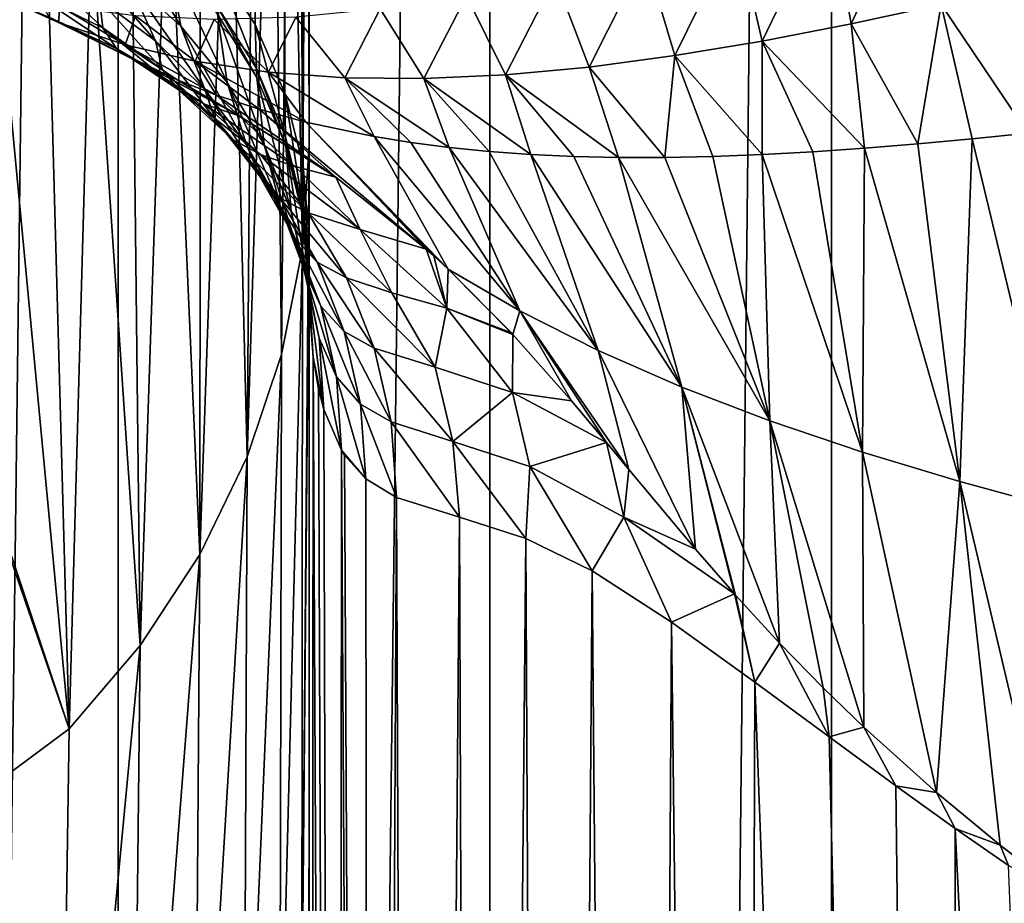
# Model space of a CAD drawing. Header units: millimetres. Extents: x -24 to 24, y 0 to 188.
# Tile 154 of 256: x 14.16 to 18.72, y 108.32 to 112.41. Entities that reach past the tile are written whole.
import ezdxf

# ---------------------------------------------------------------- set-up
doc = ezdxf.new("R2010")
doc.units = ezdxf.units.MM
doc.header["$LTSCALE"] = 58.620611
for name, color, linetype in [('28', 7, 'CONTINUOUS'), ('29', 7, 'CONTINUOUS'), ('31', 7, 'CONTINUOUS'), ('37', 7, 'CONTINUOUS'), ('38', 7, 'CONTINUOUS'), ('39', 7, 'CONTINUOUS'), ('41', 7, 'CONTINUOUS'), ('47', 7, 'CONTINUOUS'), ('48', 7, 'CONTINUOUS'), ('49', 7, 'CONTINUOUS'), ('50', 7, 'CONTINUOUS'), ('51', 7, 'CONTINUOUS')]:
    doc.layers.add(name, color=color, linetype=linetype)

msp = doc.modelspace()

# ---------------------------------------------------------------- linework, layer by layer
at = {"layer": '28', "color": 7, "linetype": 'CONTINUOUS'}
for points in [[(14.7233, 112.2096, 26.7114), (15.1179, 112.0002, 25.8182), (14.8878, 112.1346, 26.1572), (14.7233, 112.2096, 26.7114)], [(15.1179, 112.0002, 25.8182), (15.175, 111.9677, 25.693), (14.8878, 112.1346, 26.1572), (15.1179, 112.0002, 25.8182)], [(14.8878, 112.1346, 26.1572), (15.175, 111.9677, 25.693), (15.069, 112.0635, 25.5689), (14.8878, 112.1346, 26.1572)], [(15.5919, 111.7039, 24.7932), (15.6225, 111.6825, 24.7275), (15.069, 112.0635, 25.5689), (15.5919, 111.7039, 24.7932)], [(15.069, 112.0635, 25.5689), (15.6225, 111.6825, 24.7275), (15.268, 111.9974, 24.9465), (15.069, 112.0635, 25.5689)], [(15.175, 111.9677, 25.693), (15.5919, 111.7039, 24.7932), (15.069, 112.0635, 25.5689), (15.175, 111.9677, 25.693)], [(15.6225, 111.6825, 24.7275), (16.0419, 111.3492, 23.8141), (15.268, 111.9974, 24.9465), (15.6225, 111.6825, 24.7275)], [(15.268, 111.9974, 24.9465), (16.0419, 111.3492, 23.8141), (15.4844, 111.9381, 24.2946), (15.268, 111.9974, 24.9465)], [(16.0763, 111.3183, 23.7371), (16.144, 111.256, 23.5839), (15.4844, 111.9381, 24.2946), (16.0763, 111.3183, 23.7371)], [(15.4844, 111.9381, 24.2946), (16.144, 111.256, 23.5839), (15.8006, 111.8714, 23.3828), (15.4844, 111.9381, 24.2946)], [(16.0419, 111.3492, 23.8141), (16.0763, 111.3183, 23.7371), (15.4844, 111.9381, 24.2946), (16.0419, 111.3492, 23.8141)], [(16.144, 111.256, 23.5839), (16.4762, 111.0632, 22.4771), (15.8006, 111.8714, 23.3828), (16.144, 111.256, 23.5839)], [(15.8006, 111.8714, 23.3828), (16.4762, 111.0632, 22.4771), (15.9703, 111.8441, 22.9113), (15.8006, 111.8714, 23.3828)], [(18.3205, 111.8377, 17.2766), (18.5148, 110.2733, 17.0637), (18.5728, 111.8613, 16.7454), (18.3205, 111.8377, 17.2766)], [(18.5148, 110.2733, 17.0637), (18.9842, 110.1449, 16.0265), (18.5728, 111.8613, 16.7454), (18.5148, 110.2733, 17.0637)], [(18.5728, 111.8613, 16.7454), (18.9842, 110.1449, 16.0265), (18.8301, 111.8876, 16.2151), (18.5728, 111.8613, 16.7454)], [(15.9703, 111.8441, 22.9113), (16.4762, 111.0632, 22.4771), (16.148, 111.8211, 22.4297), (15.9703, 111.8441, 22.9113)], [(16.4762, 111.0632, 22.4771), (16.8394, 110.8796, 21.3682), (16.148, 111.8211, 22.4297), (16.4762, 111.0632, 22.4771)], [(16.148, 111.8211, 22.4297), (16.8394, 110.8796, 21.3682), (16.3332, 111.8026, 21.9398), (16.148, 111.8211, 22.4297)], [(17.8331, 111.8006, 18.3364), (18.0646, 110.4091, 18.1176), (18.0739, 111.8174, 17.8071), (17.8331, 111.8006, 18.3364)], [(18.0646, 110.4091, 18.1176), (18.5148, 110.2733, 17.0637), (18.0739, 111.8174, 17.8071), (18.0646, 110.4091, 18.1176)], [(18.0739, 111.8174, 17.8071), (18.5148, 110.2733, 17.0637), (18.3205, 111.8377, 17.2766), (18.0739, 111.8174, 17.8071)], [(16.3332, 111.8026, 21.9398), (16.8394, 110.8796, 21.3682), (16.526, 111.7886, 21.4419), (16.3332, 111.8026, 21.9398)], [(16.8394, 110.8796, 21.3682), (17.2259, 110.7105, 20.2711), (16.526, 111.7886, 21.4419), (16.8394, 110.8796, 21.3682)], [(16.526, 111.7886, 21.4419), (17.2259, 110.7105, 20.2711), (16.7263, 111.7793, 20.9368), (16.526, 111.7886, 21.4419)], [(16.7263, 111.7793, 20.9368), (17.2259, 110.7105, 20.2711), (16.9338, 111.7746, 20.426), (16.7263, 111.7793, 20.9368)], [(17.2259, 110.7105, 20.2711), (17.6346, 110.5543, 19.1871), (16.9338, 111.7746, 20.426), (17.2259, 110.7105, 20.2711)], [(16.9338, 111.7746, 20.426), (17.6346, 110.5543, 19.1871), (17.1485, 111.7745, 19.9094), (16.9338, 111.7746, 20.426)], [(17.1485, 111.7745, 19.9094), (17.6346, 110.5543, 19.1871), (17.3702, 111.7789, 19.3884), (17.1485, 111.7745, 19.9094)], [(17.3702, 111.7789, 19.3884), (17.6346, 110.5543, 19.1871), (17.5983, 111.7877, 18.8641), (17.3702, 111.7789, 19.3884)], [(17.5983, 111.7877, 18.8641), (18.0646, 110.4091, 18.1176), (17.8331, 111.8006, 18.3364), (17.5983, 111.7877, 18.8641)], [(17.6346, 110.5543, 19.1871), (18.0646, 110.4091, 18.1176), (17.5983, 111.7877, 18.8641), (17.6346, 110.5543, 19.1871)], [(16.4363, 110.9615, 22.8927), (16.4432, 110.9541, 22.8758), (16.144, 111.256, 23.5839), (16.4363, 110.9615, 22.8927)], [(16.144, 111.256, 23.5839), (16.4432, 110.9541, 22.8758), (16.4762, 111.0632, 22.4771), (16.144, 111.256, 23.5839)], [(16.4432, 110.9541, 22.8758), (16.7151, 110.6466, 22.1772), (16.4762, 111.0632, 22.4771), (16.4432, 110.9541, 22.8758)], [(16.8767, 110.454, 21.7365), (16.9808, 110.3284, 21.4444), (16.4762, 111.0632, 22.4771), (16.8767, 110.454, 21.7365)], [(16.4762, 111.0632, 22.4771), (16.9808, 110.3284, 21.4444), (16.8394, 110.8796, 21.3682), (16.4762, 111.0632, 22.4771)], [(16.7151, 110.6466, 22.1772), (16.8767, 110.454, 21.7365), (16.4762, 111.0632, 22.4771), (16.7151, 110.6466, 22.1772)], [(16.9808, 110.3284, 21.4444), (17.2893, 109.9598, 20.5576), (16.8394, 110.8796, 21.3682), (16.9808, 110.3284, 21.4444)], [(16.8394, 110.8796, 21.3682), (17.2893, 109.9598, 20.5576), (17.2259, 110.7105, 20.2711), (16.8394, 110.8796, 21.3682)], [(17.4756, 109.7462, 20.0198), (17.6792, 109.5242, 19.4407), (17.2259, 110.7105, 20.2711), (17.4756, 109.7462, 20.0198)], [(17.2259, 110.7105, 20.2711), (17.6792, 109.5242, 19.4407), (17.6346, 110.5543, 19.1871), (17.2259, 110.7105, 20.2711)], [(17.4701, 109.7524, 20.0357), (17.4756, 109.7462, 20.0198), (17.2259, 110.7105, 20.2711), (17.4701, 109.7524, 20.0357)], [(17.2893, 109.9598, 20.5576), (17.4701, 109.7524, 20.0357), (17.2259, 110.7105, 20.2711), (17.2893, 109.9598, 20.5576)], [(17.8819, 109.3161, 18.8787), (18.0695, 109.1345, 18.3738), (17.6346, 110.5543, 19.1871), (17.8819, 109.3161, 18.8787)], [(17.6346, 110.5543, 19.1871), (18.0695, 109.1345, 18.3738), (18.0646, 110.4091, 18.1176), (17.6346, 110.5543, 19.1871)], [(17.6792, 109.5242, 19.4407), (17.8819, 109.3161, 18.8787), (17.6346, 110.5543, 19.1871), (17.6792, 109.5242, 19.4407)], [(18.0695, 109.1345, 18.3738), (18.4071, 108.8314, 17.5042), (18.0646, 110.4091, 18.1176), (18.0695, 109.1345, 18.3738)], [(18.0646, 110.4091, 18.1176), (18.4071, 108.8314, 17.5042), (18.5148, 110.2733, 17.0637), (18.0646, 110.4091, 18.1176)], [(18.4071, 108.8314, 17.5042), (18.7023, 108.5877, 16.7834), (18.5148, 110.2733, 17.0637), (18.4071, 108.8314, 17.5042)], [(18.7023, 108.5877, 16.7834), (18.9602, 108.3884, 16.1819), (18.5148, 110.2733, 17.0637), (18.7023, 108.5877, 16.7834)], [(18.5148, 110.2733, 17.0637), (18.9602, 108.3884, 16.1819), (18.9842, 110.1449, 16.0265), (18.5148, 110.2733, 17.0637)]]:
    msp.add_3dface(points, dxfattribs=at)
at = {"layer": '29', "color": 7, "linetype": 'CONTINUOUS'}
for points in [[(17.9103, 112.9604, 17.8949), (18.011, 112.3933, 17.8189), (18.3439, 113.1049, 17.0232), (17.9103, 112.9604, 17.8949)], [(18.011, 112.3933, 17.8189), (18.4289, 112.4833, 16.9537), (18.3439, 113.1049, 17.0232), (18.011, 112.3933, 17.8189)], [(17.4807, 112.8276, 18.7832), (17.599, 112.3135, 18.6993), (17.9103, 112.9604, 17.8949), (17.4807, 112.8276, 18.7832)], [(17.599, 112.3135, 18.6993), (18.011, 112.3933, 17.8189), (17.9103, 112.9604, 17.8949), (17.599, 112.3135, 18.6993)], [(17.0564, 112.7088, 19.6872), (17.1939, 112.2462, 19.5942), (17.4807, 112.8276, 18.7832), (17.0564, 112.7088, 19.6872)], [(17.1939, 112.2462, 19.5942), (17.599, 112.3135, 18.6993), (17.4807, 112.8276, 18.7832), (17.1939, 112.2462, 19.5942)], [(16.6387, 112.6068, 20.6059), (16.7967, 112.1934, 20.5025), (17.0564, 112.7088, 19.6872), (16.6387, 112.6068, 20.6059)], [(16.7967, 112.1934, 20.5025), (17.1939, 112.2462, 19.5942), (17.0564, 112.7088, 19.6872), (16.7967, 112.1934, 20.5025)], [(16.2288, 112.524, 21.5384), (16.4088, 112.1574, 21.4234), (16.6387, 112.6068, 20.6059), (16.2288, 112.524, 21.5384)], [(16.4088, 112.1574, 21.4234), (16.7967, 112.1934, 20.5025), (16.6387, 112.6068, 20.6059), (16.4088, 112.1574, 21.4234)], [(14.0444, 112.5321, 28.1217), (14.337, 112.3998, 27.1469), (14.0072, 112.5537, 27.3498), (14.0444, 112.5321, 28.1217)], [(14.0072, 112.5537, 27.3498), (14.337, 112.3998, 27.1469), (14.3428, 112.4761, 26.3624), (14.0072, 112.5537, 27.3498)], [(18.4289, 112.4833, 16.9537), (18.8301, 111.8876, 16.2151), (18.8516, 112.5812, 16.1044), (18.4289, 112.4833, 16.9537)], [(14.337, 112.3998, 27.1469), (14.0444, 112.5321, 28.1217), (14.3181, 112.4118, 27.7077), (14.337, 112.3998, 27.1469)], [(14.3181, 112.4118, 27.7077), (14.0444, 112.5321, 28.1217), (14.2944, 112.4238, 27.7697), (14.3181, 112.4118, 27.7077)], [(15.8281, 112.4626, 22.4834), (16.0311, 112.1402, 22.3558), (16.2288, 112.524, 21.5384), (15.8281, 112.4626, 22.4834)], [(16.0311, 112.1402, 22.3558), (16.4088, 112.1574, 21.4234), (16.2288, 112.524, 21.5384), (16.0311, 112.1402, 22.3558)], [(14.337, 112.3998, 27.1469), (14.6463, 112.2963, 26.1758), (14.3428, 112.4761, 26.3624), (14.337, 112.3998, 27.1469)], [(14.3428, 112.4761, 26.3624), (14.6463, 112.2963, 26.1758), (14.694, 112.4299, 25.3806), (14.3428, 112.4761, 26.3624)], [(15.4378, 112.4251, 23.4396), (15.6649, 112.1436, 23.2985), (15.8281, 112.4626, 22.4834), (15.4378, 112.4251, 23.4396)], [(15.6649, 112.1436, 23.2985), (16.0311, 112.1402, 22.3558), (15.8281, 112.4626, 22.4834), (15.6649, 112.1436, 23.2985)], [(18.011, 112.3933, 17.8189), (18.3205, 111.8377, 17.2766), (18.4289, 112.4833, 16.9537), (18.011, 112.3933, 17.8189)], [(18.3205, 111.8377, 17.2766), (18.5728, 111.8613, 16.7454), (18.4289, 112.4833, 16.9537), (18.3205, 111.8377, 17.2766)], [(18.5728, 111.8613, 16.7454), (18.8301, 111.8876, 16.2151), (18.4289, 112.4833, 16.9537), (18.5728, 111.8613, 16.7454)], [(14.7233, 112.2096, 26.7114), (14.337, 112.3998, 27.1469), (14.3181, 112.4118, 27.7077), (14.7233, 112.2096, 26.7114)], [(14.6463, 112.2963, 26.1758), (14.9714, 112.22, 25.2098), (14.694, 112.4299, 25.3806), (14.6463, 112.2963, 26.1758)], [(14.694, 112.4299, 25.3806), (14.9714, 112.22, 25.2098), (15.0594, 112.4136, 24.4059), (14.694, 112.4299, 25.3806)], [(14.9714, 112.22, 25.2098), (15.3113, 112.1697, 24.2502), (15.0594, 112.4136, 24.4059), (14.9714, 112.22, 25.2098)], [(15.0594, 112.4136, 24.4059), (15.3113, 112.1697, 24.2502), (15.4378, 112.4251, 23.4396), (15.0594, 112.4136, 24.4059)], [(15.3113, 112.1697, 24.2502), (15.6649, 112.1436, 23.2985), (15.4378, 112.4251, 23.4396), (15.3113, 112.1697, 24.2502)], [(14.7233, 112.2096, 26.7114), (14.8878, 112.1346, 26.1572), (14.337, 112.3998, 27.1469), (14.7233, 112.2096, 26.7114)], [(14.337, 112.3998, 27.1469), (14.8878, 112.1346, 26.1572), (14.6463, 112.2963, 26.1758), (14.337, 112.3998, 27.1469)], [(17.599, 112.3135, 18.6993), (18.0739, 111.8174, 17.8071), (18.011, 112.3933, 17.8189), (17.599, 112.3135, 18.6993)], [(18.0739, 111.8174, 17.8071), (18.3205, 111.8377, 17.2766), (18.011, 112.3933, 17.8189), (18.0739, 111.8174, 17.8071)], [(14.8878, 112.1346, 26.1572), (15.069, 112.0635, 25.5689), (14.6463, 112.2963, 26.1758), (14.8878, 112.1346, 26.1572)], [(14.6463, 112.2963, 26.1758), (15.069, 112.0635, 25.5689), (14.9714, 112.22, 25.2098), (14.6463, 112.2963, 26.1758)], [(17.1939, 112.2462, 19.5942), (17.5983, 111.7877, 18.8641), (17.599, 112.3135, 18.6993), (17.1939, 112.2462, 19.5942)], [(17.5983, 111.7877, 18.8641), (17.8331, 111.8006, 18.3364), (17.599, 112.3135, 18.6993), (17.5983, 111.7877, 18.8641)], [(17.8331, 111.8006, 18.3364), (18.0739, 111.8174, 17.8071), (17.599, 112.3135, 18.6993), (17.8331, 111.8006, 18.3364)], [(16.7967, 112.1934, 20.5025), (17.1485, 111.7745, 19.9094), (17.1939, 112.2462, 19.5942), (16.7967, 112.1934, 20.5025)], [(17.1485, 111.7745, 19.9094), (17.3702, 111.7789, 19.3884), (17.1939, 112.2462, 19.5942), (17.1485, 111.7745, 19.9094)], [(17.3702, 111.7789, 19.3884), (17.5983, 111.7877, 18.8641), (17.1939, 112.2462, 19.5942), (17.3702, 111.7789, 19.3884)], [(15.069, 112.0635, 25.5689), (15.268, 111.9974, 24.9465), (14.9714, 112.22, 25.2098), (15.069, 112.0635, 25.5689)], [(15.268, 111.9974, 24.9465), (15.4844, 111.9381, 24.2946), (14.9714, 112.22, 25.2098), (15.268, 111.9974, 24.9465)], [(14.9714, 112.22, 25.2098), (15.4844, 111.9381, 24.2946), (15.3113, 112.1697, 24.2502), (14.9714, 112.22, 25.2098)], [(16.4088, 112.1574, 21.4234), (16.9338, 111.7746, 20.426), (16.7967, 112.1934, 20.5025), (16.4088, 112.1574, 21.4234)], [(16.9338, 111.7746, 20.426), (17.1485, 111.7745, 19.9094), (16.7967, 112.1934, 20.5025), (16.9338, 111.7746, 20.426)], [(15.4844, 111.9381, 24.2946), (15.8006, 111.8714, 23.3828), (15.3113, 112.1697, 24.2502), (15.4844, 111.9381, 24.2946)], [(15.3113, 112.1697, 24.2502), (15.8006, 111.8714, 23.3828), (15.6649, 112.1436, 23.2985), (15.3113, 112.1697, 24.2502)], [(15.8006, 111.8714, 23.3828), (15.9703, 111.8441, 22.9113), (15.6649, 112.1436, 23.2985), (15.8006, 111.8714, 23.3828)], [(15.9703, 111.8441, 22.9113), (16.148, 111.8211, 22.4297), (15.6649, 112.1436, 23.2985), (15.9703, 111.8441, 22.9113)], [(15.6649, 112.1436, 23.2985), (16.148, 111.8211, 22.4297), (16.0311, 112.1402, 22.3558), (15.6649, 112.1436, 23.2985)], [(16.0311, 112.1402, 22.3558), (16.526, 111.7886, 21.4419), (16.4088, 112.1574, 21.4234), (16.0311, 112.1402, 22.3558)], [(16.148, 111.8211, 22.4297), (16.3332, 111.8026, 21.9398), (16.0311, 112.1402, 22.3558), (16.148, 111.8211, 22.4297)], [(16.3332, 111.8026, 21.9398), (16.526, 111.7886, 21.4419), (16.0311, 112.1402, 22.3558), (16.3332, 111.8026, 21.9398)], [(16.526, 111.7886, 21.4419), (16.7263, 111.7793, 20.9368), (16.4088, 112.1574, 21.4234), (16.526, 111.7886, 21.4419)], [(16.7263, 111.7793, 20.9368), (16.9338, 111.7746, 20.426), (16.4088, 112.1574, 21.4234), (16.7263, 111.7793, 20.9368)]]:
    msp.add_3dface(points, dxfattribs=at)
at = {"layer": '31', "color": 7, "linetype": 'CONTINUOUS'}
for points in [[(14.6139, 0.5, -19.3519), (12.766, 0.5, -20.6178), (14.6139, 148, -19.3519), (14.6139, 0.5, -19.3519)], [(14.6139, 148, -19.3519), (12.766, 0.5, -20.6178), (12.766, 148, -20.6178), (14.6139, 148, -19.3519)], [(16.3371, 0.5, -17.921), (14.6139, 0.5, -19.3519), (16.3371, 148, -17.921), (16.3371, 0.5, -17.921)], [(16.3371, 148, -17.921), (14.6139, 0.5, -19.3519), (14.6139, 148, -19.3519), (16.3371, 148, -17.921)], [(17.921, 0.5, -16.3371), (16.3371, 0.5, -17.921), (17.921, 148, -16.3371), (17.921, 0.5, -16.3371)], [(17.921, 148, -16.3371), (16.3371, 0.5, -17.921), (16.3371, 148, -17.921), (17.921, 148, -16.3371)], [(19.3519, 0.5, -14.6139), (17.921, 0.5, -16.3371), (19.3519, 148, -14.6139), (19.3519, 0.5, -14.6139)], [(19.3519, 148, -14.6139), (17.921, 0.5, -16.3371), (17.921, 148, -16.3371), (19.3519, 148, -14.6139)]]:
    msp.add_3dface(points, dxfattribs=at)
at = {"layer": '37', "color": 7, "linetype": 'CONTINUOUS'}
for points in [[(15.4991, 111.1534, 32.677), (15.4968, 100.0089, 33.2697), (15.5, 88.703, 33.7555), (15.4991, 111.1534, 32.677)], [(15.5, 88.703, 33.7555), (15.5004, 88.66, 33.6423), (15.4991, 111.1534, 32.677), (15.5, 88.703, 33.7555)], [(15.4991, 111.1534, 32.677), (15.5004, 88.66, 33.6423), (15.5179, 110.8487, 31.5477), (15.4991, 111.1534, 32.677)], [(15.5004, 88.66, 33.6423), (15.6308, 87.5214, 30.4323), (15.5179, 110.8487, 31.5477), (15.5004, 88.66, 33.6423)], [(15.5179, 110.8487, 31.5477), (15.6308, 87.5214, 30.4323), (15.5423, 110.702, 30.9035), (15.5179, 110.8487, 31.5477)], [(15.5423, 110.702, 30.9035), (15.6308, 87.5214, 30.4323), (15.567, 110.6058, 30.425), (15.5423, 110.702, 30.9035)], [(15.567, 110.6058, 30.425), (15.6308, 87.5214, 30.4323), (15.6484, 110.4181, 29.2782), (15.567, 110.6058, 30.425)], [(15.6308, 87.5214, 30.4323), (15.7836, 86.973, 28.811), (15.6484, 110.4181, 29.2782), (15.6308, 87.5214, 30.4323)], [(15.6484, 110.4181, 29.2782), (15.7836, 86.973, 28.811), (15.6637, 110.3945, 29.1028), (15.6484, 110.4181, 29.2782)], [(15.6637, 110.3945, 29.1028), (15.7836, 86.973, 28.811), (15.7616, 110.2856, 28.1305), (15.6637, 110.3945, 29.1028)], [(15.7836, 86.973, 28.811), (15.9046, 110.1983, 26.998), (15.7616, 110.2856, 28.1305), (15.7836, 86.973, 28.811)], [(16.0002, 86.4249, 27.1565), (15.9046, 110.1983, 26.998), (15.7836, 86.973, 28.811), (16.0002, 86.4249, 27.1565)], [(16.1956, 110.1068, 25.204), (15.9046, 110.1983, 26.998), (16.0002, 86.4249, 27.1565), (16.1956, 110.1068, 25.204)], [(16.2814, 85.8754, 25.4874), (16.1956, 110.1068, 25.204), (16.0002, 86.4249, 27.1565), (16.2814, 85.8754, 25.4874)], [(16.5037, 110.0086, 23.6935), (16.1956, 110.1068, 25.204), (16.2814, 85.8754, 25.4874), (16.5037, 110.0086, 23.6935)], [(16.6248, 85.3234, 23.8273), (16.5037, 110.0086, 23.6935), (16.2814, 85.8754, 25.4874), (16.6248, 85.3234, 23.8273)], [(16.8104, 109.8584, 22.417), (16.5037, 110.0086, 23.6935), (16.6248, 85.3234, 23.8273), (16.8104, 109.8584, 22.417)], [(17.026, 84.7754, 22.1937), (16.8104, 109.8584, 22.417), (16.6248, 85.3234, 23.8273), (17.026, 84.7754, 22.1937)], [(17.1787, 109.6216, 21.0799), (16.8104, 109.8584, 22.417), (17.026, 84.7754, 22.1937), (17.1787, 109.6216, 21.0799)], [(17.4792, 84.2448, 20.6011), (17.1787, 109.6216, 21.0799), (17.026, 84.7754, 22.1937), (17.4792, 84.2448, 20.6011)], [(17.5651, 109.3436, 19.8375), (17.1787, 109.6216, 21.0799), (17.4792, 84.2448, 20.6011), (17.5651, 109.3436, 19.8375)], [(18.5262, 83.2618, 17.5473), (17.5651, 109.3436, 19.8375), (17.4792, 84.2448, 20.6011), (18.5262, 83.2618, 17.5473)], [(17.9096, 109.0888, 18.8327), (17.5651, 109.3436, 19.8375), (18.5262, 83.2618, 17.5473), (17.9096, 109.0888, 18.8327)], [(18.2183, 108.8629, 17.9973), (17.9096, 109.0888, 18.8327), (18.5262, 83.2618, 17.5473), (18.2183, 108.8629, 17.9973)], [(18.4941, 108.6652, 17.2941), (18.2183, 108.8629, 17.9973), (18.5262, 83.2618, 17.5473), (18.4941, 108.6652, 17.2941)], [(18.7403, 108.4929, 16.6963), (18.4941, 108.6652, 17.2941), (19.7896, 82.349, 14.5608), (18.7403, 108.4929, 16.6963)], [(19.7896, 82.349, 14.5608), (18.4941, 108.6652, 17.2941), (18.5262, 83.2618, 17.5473), (19.7896, 82.349, 14.5608)]]:
    msp.add_3dface(points, dxfattribs=at)
at = {"layer": '38', "color": 7, "linetype": 'CONTINUOUS'}
for points in [[(15.4989, 111.1942, 32.8141), (15.4967, 100.0575, 33.4113), (15.4989, 111.1737, 32.7454), (15.4989, 111.1942, 32.8141)], [(15.4967, 100.0575, 33.4113), (15.4991, 111.1534, 32.677), (15.4989, 111.1737, 32.7454), (15.4967, 100.0575, 33.4113)], [(15.4968, 100.0089, 33.2697), (15.4991, 111.1534, 32.677), (15.4967, 100.0575, 33.4113), (15.4968, 100.0089, 33.2697)]]:
    msp.add_3dface(points, dxfattribs=at)
at = {"layer": '39', "color": 7, "linetype": 'CONTINUOUS'}
for points in [[(15.4998, 128.7754, 88.5988), (15.5, 134.7522, 107.5538), (15.4999, 111.5043, 100.8718), (15.4998, 128.7754, 88.5988)], [(15.5, 134.7522, 107.5538), (15.5, 125.1857, 110.5701), (15.4999, 111.8318, 101.9307), (15.5, 134.7522, 107.5538)], [(15.4999, 111.5043, 100.8718), (15.5, 134.7522, 107.5538), (15.4999, 111.8318, 101.9307), (15.4999, 111.5043, 100.8718)], [(15.4992, 122.8854, 69.9195), (15.4998, 128.7754, 88.5988), (15.4995, 104.5686, 78.5114), (15.4992, 122.8854, 69.9195)], [(15.4995, 104.5686, 78.5114), (15.4998, 128.7754, 88.5988), (15.4995, 104.7972, 79.2397), (15.4995, 104.5686, 78.5114)], [(15.4995, 104.7972, 79.2397), (15.4998, 128.7754, 88.5988), (15.4997, 107.972, 89.4347), (15.4995, 104.7972, 79.2397)], [(15.4997, 107.972, 89.4347), (15.4998, 128.7754, 88.5988), (15.4997, 108.2169, 90.225), (15.4997, 107.972, 89.4347)], [(15.4997, 108.2169, 90.225), (15.4998, 128.7754, 88.5988), (15.4999, 111.5043, 100.8718), (15.4997, 108.2169, 90.225)], [(15.5, 125.1857, 110.5701), (15.5, 115.4563, 113.6378), (15.4999, 111.8318, 101.9307), (15.5, 125.1857, 110.5701)], [(15.4988, 111.3936, 33.4735), (15.4992, 122.8854, 69.9195), (15.4998, 89.5633, 35.9656), (15.4988, 111.3936, 33.4735)], [(15.4991, 95.492, 50.8037), (15.4992, 122.8854, 69.9195), (15.499, 96.2628, 52.9651), (15.4991, 95.492, 50.8037)], [(15.499, 96.2628, 52.9651), (15.4992, 122.8854, 69.9195), (15.499, 97.0337, 55.2131), (15.499, 96.2628, 52.9651)], [(15.499, 97.0337, 55.2131), (15.4992, 122.8854, 69.9195), (15.4991, 99.4407, 62.4756), (15.499, 97.0337, 55.2131)], [(15.4992, 93.9049, 46.6105), (15.4992, 122.8854, 69.9195), (15.4991, 94.7119, 48.7017), (15.4992, 93.9049, 46.6105)], [(15.4991, 94.7119, 48.7017), (15.4992, 122.8854, 69.9195), (15.4991, 94.9597, 49.3606), (15.4991, 94.7119, 48.7017)], [(15.4991, 94.9597, 49.3606), (15.4992, 122.8854, 69.9195), (15.4991, 95.492, 50.8037), (15.4991, 94.9597, 49.3606)], [(15.4991, 99.4407, 62.4756), (15.4992, 122.8854, 69.9195), (15.4992, 100.8316, 66.7574), (15.4991, 99.4407, 62.4756)], [(15.4998, 89.5633, 35.9656), (15.4992, 122.8854, 69.9195), (15.4997, 90.3454, 37.9242), (15.4998, 89.5633, 35.9656)], [(15.4997, 90.3454, 37.9242), (15.4992, 122.8854, 69.9195), (15.4995, 91.1703, 39.928), (15.4997, 90.3454, 37.9242)], [(15.4995, 91.1703, 39.928), (15.4992, 122.8854, 69.9195), (15.4994, 92.0815, 42.1221), (15.4995, 91.1703, 39.928)], [(15.4994, 92.0815, 42.1221), (15.4992, 122.8854, 69.9195), (15.4993, 92.6952, 43.6047), (15.4994, 92.0815, 42.1221)], [(15.4993, 92.6952, 43.6047), (15.4992, 122.8854, 69.9195), (15.4993, 93.0162, 44.3919), (15.4993, 92.6952, 43.6047)], [(15.4993, 93.0162, 44.3919), (15.4992, 122.8854, 69.9195), (15.4992, 93.9049, 46.6105), (15.4993, 93.0162, 44.3919)], [(15.4992, 100.8316, 66.7574), (15.4992, 122.8854, 69.9195), (15.4992, 101.9739, 70.3159), (15.4992, 100.8316, 66.7574)], [(15.4992, 101.9739, 70.3159), (15.4992, 122.8854, 69.9195), (15.4995, 104.5686, 78.5114), (15.4992, 101.9739, 70.3159)], [(15.4988, 111.3936, 33.4735), (15.4998, 88.8049, 34.0155), (15.4988, 111.2902, 33.1385), (15.4988, 111.3936, 33.4735)], [(15.4998, 88.8049, 34.0155), (15.4988, 111.3936, 33.4735), (15.4998, 89.5633, 35.9656), (15.4998, 88.8049, 34.0155)], [(15.4998, 88.8049, 34.0155), (15.4967, 100.0575, 33.4113), (15.4988, 111.2902, 33.1385), (15.4998, 88.8049, 34.0155)], [(15.4967, 100.0575, 33.4113), (15.4989, 111.1942, 32.8141), (15.4988, 111.2902, 33.1385), (15.4967, 100.0575, 33.4113)]]:
    msp.add_3dface(points, dxfattribs=at)
at = {"layer": '41', "color": 7, "linetype": 'CONTINUOUS'}
for points in [[(15.4999, 111.8318, 101.9307), (15.5, 115.4563, 113.6378), (15.4895, 115.1731, 113.727), (15.4999, 111.8318, 101.9307)], [(15.4895, 115.1731, 113.727), (15.4583, 114.893, 113.8151), (15.4677, 111.3512, 102.1372), (15.4895, 115.1731, 113.727)], [(15.4999, 111.8318, 101.9307), (15.4895, 115.1731, 113.727), (15.4677, 111.3512, 102.1372), (15.4999, 111.8318, 101.9307)], [(15.4583, 114.893, 113.8151), (15.4057, 114.612, 113.9035), (15.4677, 111.3512, 102.1372), (15.4583, 114.893, 113.8151)], [(15.4057, 114.612, 113.9035), (15.3332, 114.3384, 113.9897), (15.3712, 110.8615, 102.2884), (15.4057, 114.612, 113.9035)], [(15.4677, 111.3512, 102.1372), (15.4057, 114.612, 113.9035), (15.3712, 110.8615, 102.2884), (15.4677, 111.3512, 102.1372)], [(15.3332, 114.3384, 113.9897), (15.2397, 114.0677, 114.0749), (15.2119, 110.3869, 102.4349), (15.3332, 114.3384, 113.9897)], [(15.3712, 110.8615, 102.2884), (15.3332, 114.3384, 113.9897), (15.2119, 110.3869, 102.4349), (15.3712, 110.8615, 102.2884)], [(15.2397, 114.0677, 114.0749), (15.1272, 113.8061, 114.1572), (15.2119, 110.3869, 102.4349), (15.2397, 114.0677, 114.0749)], [(15.1272, 113.8061, 114.1572), (14.9948, 113.5513, 114.2375), (14.9923, 109.9349, 102.5744), (15.1272, 113.8061, 114.1572)], [(15.2119, 110.3869, 102.4349), (15.1272, 113.8061, 114.1572), (14.9923, 109.9349, 102.5744), (15.2119, 110.3869, 102.4349)], [(14.9948, 113.5513, 114.2375), (14.8444, 113.307, 114.3144), (14.9923, 109.9349, 102.5744), (14.9948, 113.5513, 114.2375)], [(14.8444, 113.307, 114.3144), (14.6759, 113.0729, 114.388), (14.7158, 109.5124, 102.7049), (14.8444, 113.307, 114.3144)], [(14.9923, 109.9349, 102.5744), (14.8444, 113.307, 114.3144), (14.7158, 109.5124, 102.7049), (14.9923, 109.9349, 102.5744)], [(14.6759, 113.0729, 114.388), (14.4906, 112.8509, 114.4579), (14.7158, 109.5124, 102.7049), (14.6759, 113.0729, 114.388)], [(14.4906, 112.8509, 114.4579), (14.2894, 112.6422, 114.5236), (14.3865, 109.1259, 102.8242), (14.4906, 112.8509, 114.4579)], [(14.7158, 109.5124, 102.7049), (14.4906, 112.8509, 114.4579), (14.3865, 109.1259, 102.8242), (14.7158, 109.5124, 102.7049)], [(14.2894, 112.6422, 114.5236), (14.0732, 112.4476, 114.5849), (14.3865, 109.1259, 102.8242), (14.2894, 112.6422, 114.5236)], [(14.0732, 112.4476, 114.5849), (14.0366, 110.1743, 107.3613), (14.3865, 109.1259, 102.8242), (14.0732, 112.4476, 114.5849)], [(15.4999, 111.5043, 100.8718), (15.4999, 111.8318, 101.9307), (15.4657, 107.7191, 90.4252), (15.4999, 111.5043, 100.8718)], [(15.4999, 111.8318, 101.9307), (15.4677, 111.3512, 102.1372), (15.4657, 107.7191, 90.4252), (15.4999, 111.8318, 101.9307)], [(15.4997, 108.2169, 90.225), (15.4999, 111.5043, 100.8718), (15.4657, 107.7191, 90.4252), (15.4997, 108.2169, 90.225)], [(15.4677, 111.3512, 102.1372), (15.3712, 110.8615, 102.2884), (15.364, 107.2175, 90.5804), (15.4677, 111.3512, 102.1372)], [(15.4677, 111.3512, 102.1372), (15.364, 107.2175, 90.5804), (15.4657, 107.7191, 90.4252), (15.4677, 111.3512, 102.1372)], [(15.3712, 110.8615, 102.2884), (15.2119, 110.3869, 102.4349), (15.1965, 106.7324, 90.7306), (15.3712, 110.8615, 102.2884)], [(15.3712, 110.8615, 102.2884), (15.1965, 106.7324, 90.7306), (15.364, 107.2175, 90.5804), (15.3712, 110.8615, 102.2884)], [(15.2119, 110.3869, 102.4349), (14.9923, 109.9349, 102.5744), (14.9659, 106.2715, 90.8732), (15.2119, 110.3869, 102.4349)], [(15.2119, 110.3869, 102.4349), (14.9659, 106.2715, 90.8732), (15.1965, 106.7324, 90.7306), (15.2119, 110.3869, 102.4349)], [(14.0366, 110.1743, 107.3613), (14.036, 110.1392, 107.2498), (14.3865, 109.1259, 102.8242), (14.0366, 110.1743, 107.3613)], [(14.036, 110.1392, 107.2498), (14.011, 108.8486, 103.1446), (14.3865, 109.1259, 102.8242), (14.036, 110.1392, 107.2498)], [(14.9923, 109.9349, 102.5744), (14.7158, 109.5124, 102.7049), (14.6758, 105.8424, 91.006), (14.9923, 109.9349, 102.5744)], [(14.9923, 109.9349, 102.5744), (14.6758, 105.8424, 91.006), (14.9659, 106.2715, 90.8732), (14.9923, 109.9349, 102.5744)], [(14.7158, 109.5124, 102.7049), (14.3865, 109.1259, 102.8242), (14.3309, 105.452, 91.1269), (14.7158, 109.5124, 102.7049)], [(14.7158, 109.5124, 102.7049), (14.3309, 105.452, 91.1269), (14.6758, 105.8424, 91.006), (14.7158, 109.5124, 102.7049)], [(14.3865, 109.1259, 102.8242), (14.011, 108.8486, 103.1446), (14.3309, 105.452, 91.1269), (14.3865, 109.1259, 102.8242)], [(14.011, 108.8486, 103.1446), (13.9919, 107.8993, 100.1234), (14.3309, 105.452, 91.1269), (14.011, 108.8486, 103.1446)]]:
    msp.add_3dface(points, dxfattribs=at)
at = {"layer": '47', "color": 7, "linetype": 'CONTINUOUS'}
for points in [[(15.0599, 112.6835, 33.0668), (15.0606, 136.0417, 107.1472), (15.2485, 112.3899, 33.1594), (15.0599, 112.6835, 33.0668)], [(15.0606, 136.0417, 107.1472), (15.2495, 135.7477, 107.2399), (15.2485, 112.3899, 33.1594), (15.0606, 136.0417, 107.1472)], [(15.2485, 112.3899, 33.1594), (15.2495, 135.7477, 107.2399), (15.3865, 112.0717, 33.2597), (15.2485, 112.3899, 33.1594)], [(15.2495, 135.7477, 107.2399), (15.3876, 135.4296, 107.3402), (15.3865, 112.0717, 33.2597), (15.2495, 135.7477, 107.2399)], [(15.3865, 112.0717, 33.2597), (15.3876, 135.4296, 107.3402), (15.4707, 111.7369, 33.3653), (15.3865, 112.0717, 33.2597)], [(15.3876, 135.4296, 107.3402), (15.4718, 135.0949, 107.4458), (15.4707, 111.7369, 33.3653), (15.3876, 135.4296, 107.3402)], [(15.4718, 135.0949, 107.4458), (15.5, 134.7522, 107.5538), (15.4707, 111.7369, 33.3653), (15.4718, 135.0949, 107.4458)], [(15.5, 134.7522, 107.5538), (15.4998, 128.7754, 88.5988), (15.4707, 111.7369, 33.3653), (15.5, 134.7522, 107.5538)], [(15.4998, 128.7754, 88.5988), (15.4992, 122.8854, 69.9195), (15.4707, 111.7369, 33.3653), (15.4998, 128.7754, 88.5988)], [(15.4992, 122.8854, 69.9195), (15.4988, 111.3936, 33.4735), (15.4707, 111.7369, 33.3653), (15.4992, 122.8854, 69.9195)]]:
    msp.add_3dface(points, dxfattribs=at)
at = {"layer": '48', "color": 7, "linetype": 'CONTINUOUS'}
for points in [[(15.0599, 112.6835, 33.0668), (15.2485, 112.3899, 33.1594), (15.2544, 112.1865, 32.5272), (15.0599, 112.6835, 33.0668)], [(15.0702, 112.4798, 32.4423), (15.0599, 112.6835, 33.0668), (15.2544, 112.1865, 32.5272), (15.0702, 112.4798, 32.4423)], [(15.2485, 112.3899, 33.1594), (15.3865, 112.0717, 33.2597), (15.3892, 111.8692, 32.6189), (15.2485, 112.3899, 33.1594)], [(15.2544, 112.1865, 32.5272), (15.2485, 112.3899, 33.1594), (15.3892, 111.8692, 32.6189), (15.2544, 112.1865, 32.5272)], [(15.3865, 112.0717, 33.2597), (15.4707, 111.7369, 33.3653), (15.4714, 111.5358, 32.7153), (15.3865, 112.0717, 33.2597)], [(15.3892, 111.8692, 32.6189), (15.3865, 112.0717, 33.2597), (15.4714, 111.5358, 32.7153), (15.3892, 111.8692, 32.6189)], [(15.4988, 111.3936, 33.4735), (15.4989, 111.1942, 32.8141), (15.4707, 111.7369, 33.3653), (15.4988, 111.3936, 33.4735)], [(15.4707, 111.7369, 33.3653), (15.4989, 111.1942, 32.8141), (15.4714, 111.5358, 32.7153), (15.4707, 111.7369, 33.3653)], [(15.4989, 111.1942, 32.8141), (15.4988, 111.3936, 33.4735), (15.4988, 111.2902, 33.1385), (15.4989, 111.1942, 32.8141)]]:
    msp.add_3dface(points, dxfattribs=at)
at = {"layer": '49', "color": 7, "linetype": 'CONTINUOUS'}
for points in [[(15.0702, 112.4798, 32.4423), (15.2544, 112.1865, 32.5272), (15.2567, 112.1445, 32.3955), (15.0702, 112.4798, 32.4423)], [(15.0736, 112.4378, 32.3119), (15.0702, 112.4798, 32.4423), (15.2567, 112.1445, 32.3955), (15.0736, 112.4378, 32.3119)], [(15.2544, 112.1865, 32.5272), (15.3892, 111.8692, 32.6189), (15.3905, 111.8276, 32.4857), (15.2544, 112.1865, 32.5272)], [(15.2567, 112.1445, 32.3955), (15.2544, 112.1865, 32.5272), (15.3905, 111.8276, 32.4857), (15.2567, 112.1445, 32.3955)], [(15.3892, 111.8692, 32.6189), (15.4714, 111.5358, 32.7153), (15.472, 111.4946, 32.5803), (15.3892, 111.8692, 32.6189)], [(15.3905, 111.8276, 32.4857), (15.3892, 111.8692, 32.6189), (15.472, 111.4946, 32.5803), (15.3905, 111.8276, 32.4857)], [(15.4989, 111.1942, 32.8141), (15.4991, 111.1534, 32.677), (15.4714, 111.5358, 32.7153), (15.4989, 111.1942, 32.8141)], [(15.4714, 111.5358, 32.7153), (15.4991, 111.1534, 32.677), (15.472, 111.4946, 32.5803), (15.4714, 111.5358, 32.7153)], [(15.4991, 111.1534, 32.677), (15.4989, 111.1942, 32.8141), (15.4989, 111.1737, 32.7454), (15.4991, 111.1534, 32.677)]]:
    msp.add_3dface(points, dxfattribs=at)
at = {"layer": '50', "color": 7, "linetype": 'CONTINUOUS'}
for points in [[(14.5785, 112.9259, 32.1722), (14.8457, 112.7003, 32.2369), (14.9049, 112.3822, 31.18), (14.5785, 112.9259, 32.1722)], [(14.5785, 112.9259, 32.1722), (14.9049, 112.3822, 31.18), (14.6537, 112.6079, 31.1198), (14.5785, 112.9259, 32.1722)], [(14.7863, 112.3154, 30.0612), (14.5267, 112.5071, 30.0115), (14.3706, 112.7945, 31.0678), (14.7863, 112.3154, 30.0612)], [(14.6537, 112.6079, 31.1198), (14.7863, 112.3154, 30.0612), (14.3706, 112.7945, 31.0678), (14.6537, 112.6079, 31.1198)], [(14.8457, 112.7003, 32.2369), (15.0736, 112.4378, 32.3119), (15.1185, 112.1224, 31.2469), (14.8457, 112.7003, 32.2369)], [(14.8457, 112.7003, 32.2369), (15.1185, 112.1224, 31.2469), (14.9049, 112.3822, 31.18), (14.8457, 112.7003, 32.2369)], [(14.543, 112.3747, 28.9187), (14.2419, 112.5236, 28.8734), (14.2417, 112.6603, 29.9673), (14.543, 112.3747, 28.9187)], [(14.5267, 112.5071, 30.0115), (14.543, 112.3747, 28.9187), (14.2417, 112.6603, 29.9673), (14.5267, 112.5071, 30.0115)], [(15.0154, 112.089, 30.1154), (14.7863, 112.3154, 30.0612), (14.6537, 112.6079, 31.1198), (15.0154, 112.089, 30.1154)], [(14.9049, 112.3822, 31.18), (15.0154, 112.089, 30.1154), (14.6537, 112.6079, 31.1198), (14.9049, 112.3822, 31.18)], [(14.6065, 112.2791, 27.819), (14.2944, 112.4238, 27.7697), (14.2419, 112.5236, 28.8734), (14.6065, 112.2791, 27.819)], [(14.543, 112.3747, 28.9187), (14.6065, 112.2791, 27.819), (14.2419, 112.5236, 28.8734), (14.543, 112.3747, 28.9187)], [(14.8184, 112.1831, 28.9675), (14.543, 112.3747, 28.9187), (14.5267, 112.5071, 30.0115), (14.8184, 112.1831, 28.9675)], [(14.7863, 112.3154, 30.0612), (14.8184, 112.1831, 28.9675), (14.5267, 112.5071, 30.0115), (14.7863, 112.3154, 30.0612)], [(14.3181, 112.4118, 27.7077), (14.2944, 112.4238, 27.7697), (14.6065, 112.2791, 27.819), (14.3181, 112.4118, 27.7077)], [(14.7233, 112.2096, 26.7114), (14.3181, 112.4118, 27.7077), (14.6065, 112.2791, 27.819), (14.7233, 112.2096, 26.7114)], [(15.0736, 112.4378, 32.3119), (15.2567, 112.1445, 32.3955), (15.2899, 111.8342, 31.3192), (15.0736, 112.4378, 32.3119)], [(15.0736, 112.4378, 32.3119), (15.2899, 111.8342, 31.3192), (15.1185, 112.1224, 31.2469), (15.0736, 112.4378, 32.3119)], [(14.8932, 112.0883, 27.8686), (14.6065, 112.2791, 27.819), (14.543, 112.3747, 28.9187), (14.8932, 112.0883, 27.8686)], [(14.8184, 112.1831, 28.9675), (14.8932, 112.0883, 27.8686), (14.543, 112.3747, 28.9187), (14.8184, 112.1831, 28.9675)], [(15.2094, 111.8327, 30.1731), (15.0154, 112.089, 30.1154), (14.9049, 112.3822, 31.18), (15.2094, 111.8327, 30.1731)], [(15.1185, 112.1224, 31.2469), (15.2094, 111.8327, 30.1731), (14.9049, 112.3822, 31.18), (15.1185, 112.1224, 31.2469)], [(15.0137, 112.0208, 26.7635), (14.7233, 112.2096, 26.7114), (14.6065, 112.2791, 27.819), (15.0137, 112.0208, 26.7635)], [(14.8932, 112.0883, 27.8686), (15.0137, 112.0208, 26.7635), (14.6065, 112.2791, 27.819), (14.8932, 112.0883, 27.8686)], [(15.0621, 111.953, 29.0187), (14.8184, 112.1831, 28.9675), (14.7863, 112.3154, 30.0612), (15.0621, 111.953, 29.0187)], [(15.0154, 112.089, 30.1154), (15.0621, 111.953, 29.0187), (14.7863, 112.3154, 30.0612), (15.0154, 112.089, 30.1154)], [(15.1474, 111.8562, 27.9183), (14.8932, 112.0883, 27.8686), (14.8184, 112.1831, 28.9675), (15.1474, 111.8562, 27.9183)], [(15.0621, 111.953, 29.0187), (15.1474, 111.8562, 27.9183), (14.8184, 112.1831, 28.9675), (15.0621, 111.953, 29.0187)], [(15.2567, 112.1445, 32.3955), (15.3905, 111.8276, 32.4857), (15.4152, 111.5241, 31.3953), (15.2567, 112.1445, 32.3955)], [(15.2567, 112.1445, 32.3955), (15.4152, 111.5241, 31.3953), (15.2899, 111.8342, 31.3192), (15.2567, 112.1445, 32.3955)], [(15.2735, 111.7881, 26.8139), (15.0137, 112.0208, 26.7635), (14.8932, 112.0883, 27.8686), (15.2735, 111.7881, 26.8139)], [(15.1474, 111.8562, 27.9183), (15.2735, 111.7881, 26.8139), (14.8932, 112.0883, 27.8686), (15.1474, 111.8562, 27.9183)], [(15.2687, 111.6895, 29.0712), (15.0621, 111.953, 29.0187), (15.0154, 112.089, 30.1154), (15.2687, 111.6895, 29.0712)], [(15.2094, 111.8327, 30.1731), (15.2687, 111.6895, 29.0712), (15.0154, 112.089, 30.1154), (15.2094, 111.8327, 30.1731)], [(15.3643, 111.5515, 30.233), (15.2094, 111.8327, 30.1731), (15.1185, 112.1224, 31.2469), (15.3643, 111.5515, 30.233)], [(15.2899, 111.8342, 31.3192), (15.3643, 111.5515, 30.233), (15.1185, 112.1224, 31.2469), (15.2899, 111.8342, 31.3192)], [(15.3634, 111.5879, 27.9669), (15.1474, 111.8562, 27.9183), (15.0621, 111.953, 29.0187), (15.3634, 111.5879, 27.9669)], [(15.2687, 111.6895, 29.0712), (15.3634, 111.5879, 27.9669), (15.0621, 111.953, 29.0187), (15.2687, 111.6895, 29.0712)], [(15.4945, 111.5178, 26.8611), (15.2735, 111.7881, 26.8139), (15.1474, 111.8562, 27.9183), (15.4945, 111.5178, 26.8611)], [(15.3634, 111.5879, 27.9669), (15.4945, 111.5178, 26.8611), (15.1474, 111.8562, 27.9183), (15.3634, 111.5879, 27.9669)], [(15.4338, 111.3981, 29.1238), (15.2687, 111.6895, 29.0712), (15.2094, 111.8327, 30.1731), (15.4338, 111.3981, 29.1238)], [(15.3643, 111.5515, 30.233), (15.4338, 111.3981, 29.1238), (15.2094, 111.8327, 30.1731), (15.3643, 111.5515, 30.233)], [(15.4769, 111.2511, 30.294), (15.3643, 111.5515, 30.233), (15.2899, 111.8342, 31.3192), (15.4769, 111.2511, 30.294)], [(15.4152, 111.5241, 31.3953), (15.4769, 111.2511, 30.294), (15.2899, 111.8342, 31.3192), (15.4152, 111.5241, 31.3953)], [(15.3905, 111.8276, 32.4857), (15.472, 111.4946, 32.5803), (15.4917, 111.199, 31.4733), (15.3905, 111.8276, 32.4857)], [(15.3905, 111.8276, 32.4857), (15.4917, 111.199, 31.4733), (15.4152, 111.5241, 31.3953), (15.3905, 111.8276, 32.4857)], [(15.5363, 111.2897, 28.0134), (15.3634, 111.5879, 27.9669), (15.2687, 111.6895, 29.0712), (15.5363, 111.2897, 28.0134)], [(15.4338, 111.3981, 29.1238), (15.5363, 111.2897, 28.0134), (15.2687, 111.6895, 29.0712), (15.4338, 111.3981, 29.1238)], [(15.6718, 111.2163, 26.9041), (15.4945, 111.5178, 26.8611), (15.3634, 111.5879, 27.9669), (15.6718, 111.2163, 26.9041)], [(15.5363, 111.2897, 28.0134), (15.6718, 111.2163, 26.9041), (15.3634, 111.5879, 27.9669), (15.5363, 111.2897, 28.0134)], [(15.5537, 111.0853, 29.1755), (15.4338, 111.3981, 29.1238), (15.3643, 111.5515, 30.233), (15.5537, 111.0853, 29.1755)], [(15.4769, 111.2511, 30.294), (15.5537, 111.0853, 29.1755), (15.3643, 111.5515, 30.233), (15.4769, 111.2511, 30.294)], [(15.5452, 110.9376, 30.3548), (15.4769, 111.2511, 30.294), (15.4152, 111.5241, 31.3953), (15.5452, 110.9376, 30.3548)], [(15.4917, 111.199, 31.4733), (15.5452, 110.9376, 30.3548), (15.4152, 111.5241, 31.3953), (15.4917, 111.199, 31.4733)], [(15.4991, 111.1534, 32.677), (15.5179, 110.8487, 31.5477), (15.472, 111.4946, 32.5803), (15.4991, 111.1534, 32.677)], [(15.472, 111.4946, 32.5803), (15.5179, 110.8487, 31.5477), (15.4917, 111.199, 31.4733), (15.472, 111.4946, 32.5803)], [(15.662, 110.9682, 28.0567), (15.5363, 111.2897, 28.0134), (15.4338, 111.3981, 29.1238), (15.662, 110.9682, 28.0567)], [(15.5537, 111.0853, 29.1755), (15.662, 110.9682, 28.0567), (15.4338, 111.3981, 29.1238), (15.5537, 111.0853, 29.1755)], [(15.801, 110.8907, 26.9418), (15.6718, 111.2163, 26.9041), (15.5363, 111.2897, 28.0134), (15.801, 110.8907, 26.9418)], [(15.662, 110.9682, 28.0567), (15.801, 110.8907, 26.9418), (15.5363, 111.2897, 28.0134), (15.662, 110.9682, 28.0567)], [(15.626, 110.7578, 29.2251), (15.5537, 111.0853, 29.1755), (15.4769, 111.2511, 30.294), (15.626, 110.7578, 29.2251)], [(15.5452, 110.9376, 30.3548), (15.626, 110.7578, 29.2251), (15.4769, 111.2511, 30.294), (15.5452, 110.9376, 30.3548)], [(15.5179, 110.8487, 31.5477), (15.567, 110.6058, 30.425), (15.4917, 111.199, 31.4733), (15.5179, 110.8487, 31.5477)], [(15.567, 110.6058, 30.425), (15.5452, 110.9376, 30.3548), (15.4917, 111.199, 31.4733), (15.567, 110.6058, 30.425)], [(15.7377, 110.631, 28.0958), (15.662, 110.9682, 28.0567), (15.5537, 111.0853, 29.1755), (15.7377, 110.631, 28.0958)], [(15.626, 110.7578, 29.2251), (15.7377, 110.631, 28.0958), (15.5537, 111.0853, 29.1755), (15.626, 110.7578, 29.2251)], [(15.8792, 110.5486, 26.9733), (15.801, 110.8907, 26.9418), (15.662, 110.9682, 28.0567), (15.8792, 110.5486, 26.9733)], [(15.7377, 110.631, 28.0958), (15.8792, 110.5486, 26.9733), (15.662, 110.9682, 28.0567), (15.7377, 110.631, 28.0958)], [(15.567, 110.6058, 30.425), (15.6484, 110.4181, 29.2782), (15.5452, 110.9376, 30.3548), (15.567, 110.6058, 30.425)], [(15.6484, 110.4181, 29.2782), (15.626, 110.7578, 29.2251), (15.5452, 110.9376, 30.3548), (15.6484, 110.4181, 29.2782)], [(15.5179, 110.8487, 31.5477), (15.5423, 110.702, 30.9035), (15.567, 110.6058, 30.425), (15.5179, 110.8487, 31.5477)], [(15.6484, 110.4181, 29.2782), (15.7616, 110.2856, 28.1305), (15.626, 110.7578, 29.2251), (15.6484, 110.4181, 29.2782)], [(15.7616, 110.2856, 28.1305), (15.7377, 110.631, 28.0958), (15.626, 110.7578, 29.2251), (15.7616, 110.2856, 28.1305)], [(15.7616, 110.2856, 28.1305), (15.9046, 110.1983, 26.998), (15.7377, 110.631, 28.0958), (15.7616, 110.2856, 28.1305)], [(15.9046, 110.1983, 26.998), (15.8792, 110.5486, 26.9733), (15.7377, 110.631, 28.0958), (15.9046, 110.1983, 26.998)], [(15.6484, 110.4181, 29.2782), (15.6637, 110.3945, 29.1028), (15.7616, 110.2856, 28.1305), (15.6484, 110.4181, 29.2782)]]:
    msp.add_3dface(points, dxfattribs=at)
at = {"layer": '51', "color": 7, "linetype": 'CONTINUOUS'}
for points in [[(15.175, 111.9677, 25.693), (15.1179, 112.0002, 25.8182), (14.7233, 112.2096, 26.7114), (15.175, 111.9677, 25.693)], [(15.175, 111.9677, 25.693), (14.7233, 112.2096, 26.7114), (15.0137, 112.0208, 26.7635), (15.175, 111.9677, 25.693)], [(15.175, 111.9677, 25.693), (15.0137, 112.0208, 26.7635), (15.4331, 111.7331, 25.778), (15.175, 111.9677, 25.693)], [(15.0137, 112.0208, 26.7635), (15.2735, 111.7881, 26.8139), (15.4331, 111.7331, 25.778), (15.0137, 112.0208, 26.7635)], [(15.6225, 111.6825, 24.7275), (15.5919, 111.7039, 24.7932), (15.175, 111.9677, 25.693), (15.6225, 111.6825, 24.7275)], [(15.6225, 111.6825, 24.7275), (15.175, 111.9677, 25.693), (15.4331, 111.7331, 25.778), (15.6225, 111.6825, 24.7275)], [(15.2735, 111.7881, 26.8139), (15.4945, 111.5178, 26.8611), (15.7358, 111.4405, 25.3513), (15.2735, 111.7881, 26.8139)], [(15.4331, 111.7331, 25.778), (15.2735, 111.7881, 26.8139), (15.7358, 111.4405, 25.3513), (15.4331, 111.7331, 25.778)], [(15.6225, 111.6825, 24.7275), (15.4331, 111.7331, 25.778), (15.7358, 111.4405, 25.3513), (15.6225, 111.6825, 24.7275)], [(16.0419, 111.3492, 23.8141), (15.6225, 111.6825, 24.7275), (15.7358, 111.4405, 25.3513), (16.0419, 111.3492, 23.8141)], [(15.4945, 111.5178, 26.8611), (15.6718, 111.2163, 26.9041), (15.882, 111.147, 25.5685), (15.4945, 111.5178, 26.8611)], [(15.7358, 111.4405, 25.3513), (15.4945, 111.5178, 26.8611), (15.882, 111.147, 25.5685), (15.7358, 111.4405, 25.3513)], [(16.0419, 111.3492, 23.8141), (15.7358, 111.4405, 25.3513), (16.1379, 111.0758, 24.228), (16.0419, 111.3492, 23.8141)], [(16.1379, 111.0758, 24.228), (15.7358, 111.4405, 25.3513), (15.882, 111.147, 25.5685), (16.1379, 111.0758, 24.228)], [(16.0763, 111.3183, 23.7371), (16.0419, 111.3492, 23.8141), (16.1379, 111.0758, 24.228), (16.0763, 111.3183, 23.7371)], [(16.144, 111.256, 23.5839), (16.0763, 111.3183, 23.7371), (16.1379, 111.0758, 24.228), (16.144, 111.256, 23.5839)], [(16.4363, 110.9615, 22.8927), (16.144, 111.256, 23.5839), (16.1379, 111.0758, 24.228), (16.4363, 110.9615, 22.8927)], [(15.6718, 111.2163, 26.9041), (15.801, 110.8907, 26.9418), (16.0837, 110.8019, 25.1996), (15.6718, 111.2163, 26.9041)], [(15.882, 111.147, 25.5685), (15.6718, 111.2163, 26.9041), (16.0837, 110.8019, 25.1996), (15.882, 111.147, 25.5685)], [(16.1379, 111.0758, 24.228), (15.882, 111.147, 25.5685), (16.0837, 110.8019, 25.1996), (16.1379, 111.0758, 24.228)], [(16.4418, 110.6859, 23.4628), (16.1379, 111.0758, 24.228), (16.0837, 110.8019, 25.1996), (16.4418, 110.6859, 23.4628)], [(16.4432, 110.9541, 22.8758), (16.4363, 110.9615, 22.8927), (16.1379, 111.0758, 24.228), (16.4432, 110.9541, 22.8758)], [(16.4432, 110.9541, 22.8758), (16.1379, 111.0758, 24.228), (16.4418, 110.6859, 23.4628), (16.4432, 110.9541, 22.8758)], [(16.7151, 110.6466, 22.1772), (16.4432, 110.9541, 22.8758), (16.4418, 110.6859, 23.4628), (16.7151, 110.6466, 22.1772)], [(15.801, 110.8907, 26.9418), (15.8792, 110.5486, 26.9733), (16.1645, 110.4588, 25.2138), (15.801, 110.8907, 26.9418)], [(15.801, 110.8907, 26.9418), (16.1645, 110.4588, 25.2138), (16.0837, 110.8019, 25.1996), (15.801, 110.8907, 26.9418)], [(16.1645, 110.4588, 25.2138), (16.4418, 110.6859, 23.4628), (16.0837, 110.8019, 25.1996), (16.1645, 110.4588, 25.2138)], [(16.1645, 110.4588, 25.2138), (16.5226, 110.3415, 23.4783), (16.4418, 110.6859, 23.4628), (16.1645, 110.4588, 25.2138)], [(16.8767, 110.454, 21.7365), (16.7151, 110.6466, 22.1772), (16.4418, 110.6859, 23.4628), (16.8767, 110.454, 21.7365)], [(16.5226, 110.3415, 23.4783), (16.8767, 110.454, 21.7365), (16.4418, 110.6859, 23.4628), (16.5226, 110.3415, 23.4783)], [(15.9046, 110.1983, 26.998), (16.1956, 110.1068, 25.204), (15.8792, 110.5486, 26.9733), (15.9046, 110.1983, 26.998)], [(15.8792, 110.5486, 26.9733), (16.1956, 110.1068, 25.204), (16.1645, 110.4588, 25.2138), (15.8792, 110.5486, 26.9733)], [(16.1956, 110.1068, 25.204), (16.5037, 110.0086, 23.6935), (16.1645, 110.4588, 25.2138), (16.1956, 110.1068, 25.204)], [(16.1645, 110.4588, 25.2138), (16.5037, 110.0086, 23.6935), (16.5226, 110.3415, 23.4783), (16.1645, 110.4588, 25.2138)], [(16.8767, 110.454, 21.7365), (16.5226, 110.3415, 23.4783), (16.9583, 110.1068, 21.7484), (16.8767, 110.454, 21.7365)], [(16.9808, 110.3284, 21.4444), (16.8767, 110.454, 21.7365), (16.9583, 110.1068, 21.7484), (16.9808, 110.3284, 21.4444)], [(16.5037, 110.0086, 23.6935), (16.8104, 109.8584, 22.417), (16.5226, 110.3415, 23.4783), (16.5037, 110.0086, 23.6935)], [(16.5226, 110.3415, 23.4783), (16.8104, 109.8584, 22.417), (16.9583, 110.1068, 21.7484), (16.5226, 110.3415, 23.4783)], [(17.2893, 109.9598, 20.5576), (16.9808, 110.3284, 21.4444), (16.9583, 110.1068, 21.7484), (17.2893, 109.9598, 20.5576)], [(16.8104, 109.8584, 22.417), (17.1787, 109.6216, 21.0799), (16.9583, 110.1068, 21.7484), (16.8104, 109.8584, 22.417)], [(17.4701, 109.7524, 20.0357), (17.2893, 109.9598, 20.5576), (16.9583, 110.1068, 21.7484), (17.4701, 109.7524, 20.0357)], [(17.1787, 109.6216, 21.0799), (17.4701, 109.7524, 20.0357), (16.9583, 110.1068, 21.7484), (17.1787, 109.6216, 21.0799)], [(17.4701, 109.7524, 20.0357), (17.1787, 109.6216, 21.0799), (17.5651, 109.3436, 19.8375), (17.4701, 109.7524, 20.0357)], [(17.4756, 109.7462, 20.0198), (17.4701, 109.7524, 20.0357), (17.5651, 109.3436, 19.8375), (17.4756, 109.7462, 20.0198)], [(17.6792, 109.5242, 19.4407), (17.4756, 109.7462, 20.0198), (17.5651, 109.3436, 19.8375), (17.6792, 109.5242, 19.4407)], [(17.6792, 109.5242, 19.4407), (17.5651, 109.3436, 19.8375), (17.9096, 109.0888, 18.8327), (17.6792, 109.5242, 19.4407)], [(17.8819, 109.3161, 18.8787), (17.6792, 109.5242, 19.4407), (17.9096, 109.0888, 18.8327), (17.8819, 109.3161, 18.8787)], [(18.0695, 109.1345, 18.3738), (17.8819, 109.3161, 18.8787), (17.9096, 109.0888, 18.8327), (18.0695, 109.1345, 18.3738)], [(18.0695, 109.1345, 18.3738), (17.9096, 109.0888, 18.8327), (18.2183, 108.8629, 17.9973), (18.0695, 109.1345, 18.3738)], [(18.4071, 108.8314, 17.5042), (18.0695, 109.1345, 18.3738), (18.2183, 108.8629, 17.9973), (18.4071, 108.8314, 17.5042)], [(18.4071, 108.8314, 17.5042), (18.2183, 108.8629, 17.9973), (18.4941, 108.6652, 17.2941), (18.4071, 108.8314, 17.5042)], [(18.7023, 108.5877, 16.7834), (18.4071, 108.8314, 17.5042), (18.4941, 108.6652, 17.2941), (18.7023, 108.5877, 16.7834)], [(18.7023, 108.5877, 16.7834), (18.4941, 108.6652, 17.2941), (18.7403, 108.4929, 16.6963), (18.7023, 108.5877, 16.7834)], [(18.9602, 108.3884, 16.1819), (18.7023, 108.5877, 16.7834), (18.7403, 108.4929, 16.6963), (18.9602, 108.3884, 16.1819)]]:
    msp.add_3dface(points, dxfattribs=at)

doc.saveas('drawing.dxf')
